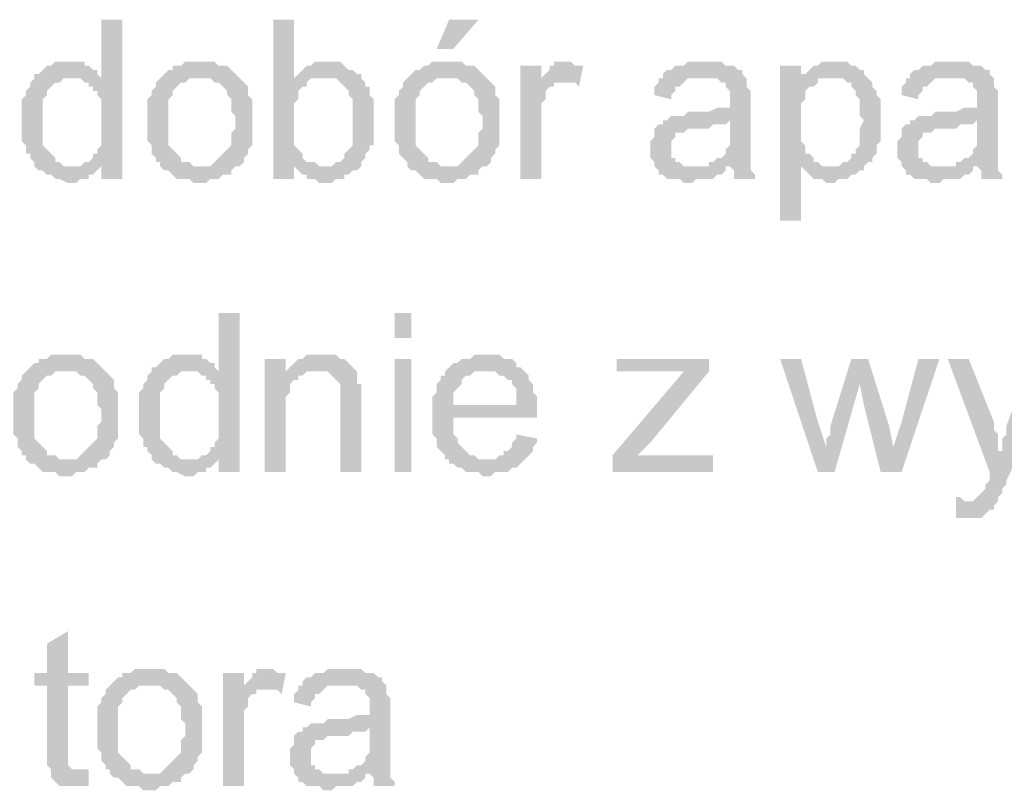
# Model space of a CAD drawing. Header units: millimetres. Extents: x 282377 to 1404227, y -783705 to 1038705.
# Tile 101 of 243: x 382915 to 383015, y 7546 to 7624. Entities that reach past the tile are written whole.
import ezdxf

# ---------------------------------------------------------------- set-up
doc = ezdxf.new("R2010")
doc.units = ezdxf.units.MM
doc.linetypes.add('ACAD_ISO08W100', pattern=[36, 24, -3, 6, -3])
doc.layers.add('!!ELEKTRYKA', color=7, linetype='Continuous')

msp = doc.modelspace()

# ---------------------------------------------------------------- hatches: boundary and pattern name
at = {"layer": '!!ELEKTRYKA', "linetype": 'ACAD_ISO08W100'}
for points in [[(382925.841, 7624.131), (382923.724, 7624.131), (382923.724, 7618.205), (382920.761, 7618.205), (382921.184, 7618.205), (382921.608, 7618.205), (382922.031, 7617.781), (382922.454, 7617.781), (382922.454, 7617.358), (382922.878, 7617.358), (382922.878, 7616.935), (382923.301, 7616.935), (382923.301, 7616.511), (382923.724, 7616.088), (382923.724, 7615.665), (382923.724, 7615.241), (382923.724, 7614.818), (382923.724, 7614.394), (382923.724, 7613.548), (382923.724, 7613.124), (382923.724, 7612.701), (382923.724, 7612.278), (382923.724, 7611.854), (382923.724, 7611.431), (382923.301, 7611.008), (382923.301, 7610.584), (382922.878, 7610.584), (382922.878, 7610.161), (382922.454, 7609.738), (382922.031, 7609.738), (382921.608, 7609.314), (382923.724, 7609.314), (382923.724, 7608.044), (382925.841, 7608.044)], [(382943.198, 7624.131), (382941.082, 7624.131), (382941.082, 7608.044), (382943.198, 7608.044), (382943.198, 7609.314), (382945.315, 7609.738), (382944.892, 7609.738), (382944.468, 7609.738), (382944.045, 7610.161), (382944.045, 7610.584), (382943.622, 7611.008), (382943.622, 7611.008), (382943.198, 7611.431), (382943.198, 7611.854), (382943.198, 7612.278), (382943.198, 7612.701), (382943.198, 7613.548), (382943.198, 7613.971), (382943.198, 7614.394), (382943.198, 7614.818), (382943.198, 7615.241), (382943.198, 7615.665), (382943.622, 7616.088), (382943.622, 7616.511), (382943.622, 7616.935), (382944.045, 7617.358), (382944.468, 7617.358), (382944.468, 7617.781), (382944.892, 7618.205), (382945.315, 7618.205), (382945.738, 7618.205), (382946.162, 7618.205), (382943.198, 7618.205)], [(382920.338, 7619.898), (382920.338, 7619.898), (382919.068, 7619.898), (382918.644, 7619.475), (382918.221, 7619.475), (382917.798, 7619.051), (382917.798, 7619.051), (382917.374, 7618.628), (382916.951, 7618.628), (382916.951, 7618.205), (382916.528, 7617.781), (382916.528, 7617.358), (382916.104, 7616.935), (382916.104, 7616.935), (382916.104, 7616.511), (382915.681, 7616.088), (382915.681, 7615.665), (382915.681, 7615.241), (382915.681, 7614.818), (382915.681, 7614.394), (382915.681, 7613.971), (382915.681, 7613.548), (382915.681, 7613.124), (382915.681, 7612.701), (382915.681, 7612.278), (382915.681, 7611.854), (382916.104, 7611.431), (382916.104, 7611.008), (382916.104, 7610.584), (382916.528, 7610.584), (382916.528, 7610.161), (382916.951, 7609.738), (382916.951, 7609.314), (382920.761, 7609.314), (382920.338, 7609.314), (382919.914, 7609.314), (382919.491, 7609.738), (382919.068, 7609.738), (382919.068, 7610.161), (382918.644, 7610.584), (382918.644, 7610.584), (382918.221, 7611.008), (382918.221, 7611.008), (382917.798, 7611.431), (382917.798, 7611.854), (382917.798, 7612.278), (382917.798, 7612.701), (382917.798, 7613.124), (382917.798, 7613.971), (382917.798, 7613.971), (382917.798, 7614.394), (382917.798, 7614.818), (382917.798, 7615.241), (382917.798, 7615.665), (382917.798, 7616.088), (382918.221, 7616.511), (382918.221, 7616.935), (382918.644, 7617.358), (382918.644, 7617.358), (382919.068, 7617.781), (382919.491, 7617.781), (382919.914, 7618.205), (382920.338, 7618.205), (382920.761, 7618.205), (382923.724, 7618.205), (382923.301, 7618.628), (382923.301, 7619.051), (382922.878, 7619.051), (382922.454, 7619.475), (382922.031, 7619.475), (382922.031, 7619.898), (382921.608, 7619.898), (382920.761, 7619.898)], [(382933.885, 7619.898), (382933.885, 7619.898), (382932.191, 7619.898), (382931.768, 7619.475), (382931.345, 7619.475), (382930.921, 7619.475), (382930.921, 7619.051), (382930.498, 7619.051), (382930.075, 7618.628), (382930.075, 7618.628), (382929.651, 7618.205), (382933.885, 7618.205), (382933.885, 7618.205), (382934.308, 7618.205), (382934.731, 7618.205), (382935.155, 7617.781), (382935.578, 7617.781), (382936.001, 7617.358), (382936.001, 7617.358), (382936.425, 7616.935), (382936.425, 7616.511), (382936.848, 7616.088), (382936.848, 7615.665), (382936.848, 7615.241), (382936.848, 7614.818), (382937.271, 7614.394), (382937.271, 7613.971), (382937.271, 7613.971), (382937.271, 7613.124), (382936.848, 7612.701), (382936.848, 7612.278), (382936.848, 7611.854), (382936.848, 7611.431), (382936.425, 7611.008), (382936.425, 7611.008), (382936.001, 7610.584), (382936.001, 7610.584), (382935.578, 7610.161), (382935.155, 7609.738), (382935.155, 7609.738), (382934.731, 7609.314), (382934.308, 7609.314), (382933.885, 7609.314), (382929.651, 7609.314), (382930.075, 7608.891), (382930.498, 7608.891), (382930.921, 7608.468), (382930.921, 7608.468), (382931.345, 7608.044), (382931.768, 7608.044), (382932.191, 7608.044), (382932.615, 7608.044), (382933.038, 7607.621), (382933.885, 7607.621), (382933.885, 7607.621), (382934.308, 7607.621), (382934.731, 7608.044), (382935.155, 7608.044), (382935.578, 7608.044), (382936.001, 7608.468), (382936.425, 7608.468), (382936.848, 7608.468), (382936.848, 7608.891), (382937.271, 7609.314), (382937.695, 7609.314), (382938.118, 7609.738), (382938.118, 7610.161), (382938.541, 7610.584), (382938.541, 7610.584), (382938.541, 7611.008), (382938.965, 7611.431), (382938.965, 7611.431), (382938.965, 7611.854), (382938.965, 7612.278), (382938.965, 7613.124), (382938.965, 7613.548), (382938.965, 7613.971), (382938.965, 7614.394), (382938.965, 7614.818), (382938.965, 7615.241), (382938.965, 7615.665), (382938.965, 7616.088), (382938.541, 7616.511), (382938.541, 7616.935), (382938.541, 7617.358), (382938.118, 7617.781), (382937.695, 7618.205), (382937.695, 7618.205), (382937.271, 7618.628), (382936.848, 7619.051), (382936.848, 7619.051), (382936.425, 7619.475), (382936.001, 7619.475), (382935.578, 7619.475), (382935.155, 7619.898), (382934.731, 7619.898), (382934.308, 7619.898)], [(382946.585, 7619.898), (382945.315, 7619.898), (382944.892, 7619.475), (382944.468, 7619.475), (382944.045, 7619.051), (382944.045, 7619.051), (382943.622, 7618.628), (382943.198, 7618.205), (382946.162, 7618.205), (382946.585, 7618.205), (382947.008, 7618.205), (382947.432, 7618.205), (382947.855, 7617.781), (382948.278, 7617.358), (382948.278, 7617.358), (382948.278, 7617.358), (382948.702, 7616.935), (382948.702, 7616.511), (382949.125, 7616.088), (382949.125, 7615.665), (382949.125, 7615.241), (382949.125, 7614.818), (382949.125, 7614.394), (382949.125, 7613.971), (382949.125, 7613.971), (382949.125, 7613.124), (382949.125, 7612.701), (382949.125, 7612.278), (382949.125, 7611.854), (382949.125, 7611.431), (382948.702, 7611.008), (382948.702, 7611.008), (382948.278, 7610.584), (382948.278, 7610.161), (382947.855, 7609.738), (382947.432, 7609.738), (382947.008, 7609.314), (382946.585, 7609.314), (382946.162, 7609.314), (382943.198, 7609.314), (382943.622, 7608.891), (382944.045, 7608.468), (382944.468, 7608.468), (382944.468, 7608.044), (382944.892, 7608.044), (382945.315, 7608.044), (382945.738, 7607.621), (382946.162, 7607.621), (382946.585, 7607.621), (382947.008, 7607.621), (382947.432, 7608.044), (382947.855, 7608.044), (382948.278, 7608.044), (382948.278, 7608.468), (382948.702, 7608.468), (382949.125, 7608.891), (382949.548, 7608.891), (382949.972, 7609.314), (382949.972, 7609.314), (382949.972, 7609.738), (382950.395, 7610.161), (382950.395, 7610.584), (382950.818, 7611.008), (382950.818, 7611.431), (382951.242, 7611.431), (382951.242, 7612.278), (382951.242, 7612.701), (382951.242, 7613.124), (382951.242, 7613.548), (382951.242, 7613.971), (382951.242, 7613.971), (382951.242, 7614.818), (382951.242, 7615.241), (382951.242, 7615.665), (382951.242, 7616.088), (382950.818, 7616.511), (382950.818, 7616.511), (382950.818, 7617.358), (382950.395, 7617.358), (382950.395, 7617.781), (382949.972, 7618.205), (382949.972, 7618.628), (382949.548, 7618.628), (382949.125, 7619.051), (382948.702, 7619.051), (382948.278, 7619.475), (382948.278, 7619.475), (382947.855, 7619.898), (382947.432, 7619.898), (382947.008, 7619.898)], [(382958.862, 7619.898), (382957.169, 7619.898), (382956.745, 7619.475), (382956.322, 7619.475), (382955.899, 7619.051), (382955.475, 7619.051), (382955.052, 7618.628), (382955.052, 7618.628), (382954.629, 7618.205), (382958.862, 7618.205), (382958.862, 7618.205), (382959.285, 7618.205), (382959.709, 7618.205), (382960.132, 7617.781), (382960.555, 7617.781), (382960.979, 7617.358), (382960.979, 7617.358), (382961.402, 7616.935), (382961.402, 7616.511), (382961.825, 7616.088), (382961.825, 7615.665), (382961.825, 7615.241), (382961.825, 7614.818), (382962.249, 7614.394), (382962.249, 7613.971), (382962.249, 7613.971), (382962.249, 7613.124), (382961.825, 7612.701), (382961.825, 7612.278), (382961.825, 7611.854), (382961.825, 7611.431), (382961.402, 7611.008), (382961.402, 7611.008), (382960.979, 7610.584), (382960.979, 7610.584), (382960.555, 7610.161), (382960.132, 7609.738), (382960.132, 7609.738), (382959.709, 7609.314), (382959.285, 7609.314), (382958.862, 7609.314), (382954.629, 7609.314), (382955.052, 7608.891), (382955.475, 7608.891), (382955.899, 7608.468), (382955.899, 7608.468), (382956.322, 7608.044), (382956.745, 7608.044), (382957.169, 7608.044), (382957.592, 7608.044), (382958.015, 7607.621), (382958.862, 7607.621), (382958.862, 7607.621), (382959.285, 7607.621), (382959.709, 7608.044), (382960.132, 7608.044), (382960.555, 7608.044), (382960.979, 7608.468), (382961.402, 7608.468), (382961.825, 7608.468), (382961.825, 7608.891), (382962.249, 7609.314), (382962.672, 7609.314), (382963.095, 7609.738), (382963.095, 7610.161), (382963.519, 7610.584), (382963.519, 7610.584), (382963.519, 7611.008), (382963.942, 7611.431), (382963.942, 7611.431), (382963.942, 7611.854), (382963.942, 7612.278), (382963.942, 7613.124), (382963.942, 7613.548), (382963.942, 7613.971), (382963.942, 7614.394), (382963.942, 7614.818), (382963.942, 7615.241), (382963.942, 7615.665), (382963.942, 7616.088), (382963.519, 7616.511), (382963.519, 7616.935), (382963.519, 7617.358), (382963.095, 7617.781), (382962.672, 7618.205), (382962.672, 7618.205), (382962.249, 7618.628), (382961.825, 7619.051), (382961.825, 7619.051), (382961.402, 7619.475), (382960.979, 7619.475), (382960.555, 7619.475), (382960.132, 7619.898), (382959.709, 7619.898), (382959.285, 7619.898)], [(382970.716, 7619.898), (382970.716, 7619.898), (382969.446, 7619.898), (382969.446, 7619.475), (382969.022, 7619.475), (382969.022, 7619.051), (382968.599, 7618.628), (382968.176, 7618.205), (382968.176, 7617.781), (382970.292, 7617.781), (382970.716, 7617.781), (382971.139, 7617.781), (382971.562, 7617.781), (382971.986, 7617.358), (382972.409, 7619.475), (382971.986, 7619.475), (382971.562, 7619.475), (382971.139, 7619.898), (382971.139, 7619.898)], [(382984.686, 7619.898), (382984.686, 7619.898), (382982.993, 7619.898), (382982.569, 7619.475), (382982.146, 7619.475), (382981.723, 7619.475), (382981.299, 7619.051), (382980.876, 7619.051), (382980.453, 7618.628), (382980.453, 7618.205), (382984.263, 7618.205), (382984.686, 7618.205), (382985.109, 7618.205), (382985.533, 7618.205), (382985.956, 7618.205), (382986.379, 7617.781), (382986.803, 7617.781), (382986.803, 7617.358), (382986.803, 7617.358), (382987.226, 7616.935), (382987.226, 7616.511), (382987.226, 7616.088), (382987.226, 7616.088), (382987.226, 7615.241), (382987.226, 7615.241), (382986.803, 7615.241), (382986.379, 7615.241), (382986.379, 7615.241), (382985.956, 7615.241), (382985.109, 7614.818), (382984.686, 7614.818), (382984.263, 7614.818), (382983.839, 7614.818), (382982.993, 7614.818), (382982.569, 7614.394), (382982.146, 7614.394), (382982.146, 7614.394), (382981.723, 7614.394), (382981.299, 7614.394), (382980.876, 7613.971), (382987.226, 7613.971), (382987.226, 7613.124), (382987.226, 7612.701), (382987.226, 7612.278), (382987.226, 7611.854), (382987.226, 7611.431), (382986.803, 7611.008), (382986.803, 7611.008), (382986.803, 7610.584), (382986.379, 7610.161), (382985.956, 7610.161), (382985.533, 7609.738), (382985.109, 7609.738), (382985.109, 7609.314), (382987.226, 7609.314), (382987.226, 7609.314), (382987.649, 7608.891), (382987.649, 7608.468), (382987.649, 7608.044), (382989.766, 7608.044), (382989.766, 7608.044), (382989.766, 7608.468), (382989.343, 7608.891), (382989.343, 7609.314), (382989.343, 7609.738), (382989.343, 7609.738), (382989.343, 7610.161), (382989.343, 7610.584), (382989.343, 7611.008), (382989.343, 7611.431), (382989.343, 7612.278), (382989.343, 7612.701), (382989.343, 7615.665), (382989.343, 7615.665), (382989.343, 7616.088), (382989.343, 7616.511), (382989.343, 7616.935), (382988.919, 7617.358), (382988.919, 7617.358), (382988.919, 7617.781), (382988.919, 7618.205), (382988.496, 7618.628), (382988.496, 7619.051), (382988.073, 7619.051), (382987.649, 7619.475), (382987.226, 7619.475), (382986.803, 7619.475), (382986.379, 7619.898), (382985.956, 7619.898), (382985.533, 7619.898), (382985.109, 7619.898)], [(382997.81, 7619.898), (382996.54, 7619.898), (382996.116, 7619.475), (382995.693, 7619.475), (382995.27, 7619.051), (382994.846, 7618.628), (382994.423, 7618.628), (382997.386, 7618.205), (382997.81, 7618.205), (382998.233, 7618.205), (382998.656, 7618.205), (382999.08, 7617.781), (382999.503, 7617.781), (382999.503, 7617.358), (382999.926, 7616.935), (382999.926, 7616.511), (383000.35, 7616.088), (383000.35, 7616.088), (383000.35, 7615.241), (383000.35, 7614.818), (383000.35, 7614.394), (383000.773, 7613.971), (383000.773, 7613.971), (383000.35, 7613.124), (383000.35, 7612.701), (383000.35, 7612.278), (383000.35, 7611.854), (383000.35, 7611.431), (382999.926, 7611.008), (382999.926, 7610.584), (382999.503, 7610.584), (382999.503, 7610.161), (382999.08, 7609.738), (382998.656, 7609.738), (382998.233, 7609.314), (382997.81, 7609.314), (382997.386, 7609.314), (382994.423, 7609.314), (382994.846, 7608.891), (382994.846, 7608.891), (382995.27, 7608.468), (382995.693, 7608.044), (382995.693, 7608.044), (382996.116, 7608.044), (382996.54, 7608.044), (382996.963, 7607.621), (382997.386, 7607.621), (382997.386, 7607.621), (382997.81, 7607.621), (382998.233, 7608.044), (382998.656, 7608.044), (382999.08, 7608.044), (382999.503, 7608.468), (382999.926, 7608.468), (383000.35, 7608.891), (383000.773, 7608.891), (383000.773, 7609.314), (383001.196, 7609.738), (383001.62, 7609.738), (383001.62, 7610.161), (383002.043, 7610.584), (383002.043, 7611.008), (383002.043, 7611.431), (383002.466, 7611.854), (383002.466, 7612.278), (383002.466, 7612.701), (383002.466, 7613.124), (383002.466, 7613.548), (383002.466, 7613.971), (383002.466, 7613.971), (383002.466, 7614.394), (383002.466, 7614.818), (383002.466, 7615.241), (383002.466, 7615.665), (383002.466, 7616.088), (383002.043, 7616.511), (383002.043, 7616.935), (383002.043, 7616.935), (383001.62, 7617.358), (383001.62, 7617.781), (383001.196, 7618.205), (383000.773, 7618.628), (383000.773, 7619.051), (383000.35, 7619.051), (383000.35, 7619.051), (382999.926, 7619.475), (382999.503, 7619.475), (382999.08, 7619.898), (382998.656, 7619.898), (382998.233, 7619.898)], [(383009.663, 7619.898), (383009.663, 7619.898), (383007.97, 7619.898), (383007.547, 7619.475), (383007.123, 7619.475), (383006.7, 7619.475), (383006.277, 7619.051), (383005.853, 7619.051), (383005.43, 7618.628), (383005.43, 7618.205), (383009.24, 7618.205), (383009.663, 7618.205), (383010.087, 7618.205), (383010.51, 7618.205), (383010.933, 7618.205), (383011.357, 7617.781), (383011.78, 7617.781), (383011.78, 7617.358), (383011.78, 7617.358), (383012.203, 7616.935), (383012.203, 7616.511), (383012.203, 7616.088), (383012.203, 7616.088), (383012.203, 7615.241), (383012.203, 7615.241), (383011.78, 7615.241), (383011.357, 7615.241), (383011.357, 7615.241), (383010.933, 7615.241), (383010.087, 7614.818), (383009.663, 7614.818), (383009.24, 7614.818), (383008.817, 7614.818), (383007.97, 7614.818), (383007.547, 7614.394), (383007.123, 7614.394), (383007.123, 7614.394), (383006.7, 7614.394), (383006.277, 7614.394), (383005.853, 7613.971), (383012.203, 7613.971), (383012.203, 7613.124), (383012.203, 7612.701), (383012.203, 7612.278), (383012.203, 7611.854), (383012.203, 7611.431), (383011.78, 7611.008), (383011.78, 7611.008), (383011.78, 7610.584), (383011.357, 7610.161), (383010.933, 7610.161), (383010.51, 7609.738), (383010.087, 7609.738), (383010.087, 7609.314), (383012.203, 7609.314), (383012.203, 7609.314), (383012.627, 7608.891), (383012.627, 7608.468), (383012.627, 7608.044), (383014.743, 7608.044), (383014.743, 7608.044), (383014.743, 7608.468), (383014.32, 7608.891), (383014.32, 7609.314), (383014.32, 7609.738), (383014.32, 7609.738), (383014.32, 7610.161), (383014.32, 7610.584), (383014.32, 7611.008), (383014.32, 7611.431), (383014.32, 7612.278), (383014.32, 7612.701), (383014.32, 7615.665), (383014.32, 7615.665), (383014.32, 7616.088), (383014.32, 7616.511), (383014.32, 7616.935), (383013.897, 7617.358), (383013.897, 7617.358), (383013.897, 7617.781), (383013.897, 7618.205), (383013.473, 7618.628), (383013.473, 7619.051), (383013.05, 7619.051), (383012.627, 7619.475), (383012.203, 7619.475), (383011.78, 7619.475), (383011.357, 7619.898), (383010.933, 7619.898), (383010.51, 7619.898), (383010.087, 7619.898)], [(382968.176, 7619.475), (382966.059, 7619.475), (382966.059, 7608.044), (382968.176, 7608.044), (382968.176, 7613.971), (382968.176, 7614.394), (382968.176, 7614.818), (382968.176, 7615.241), (382968.176, 7615.665), (382968.599, 7616.088), (382968.599, 7616.511), (382968.599, 7616.935), (382969.022, 7617.358), (382969.446, 7617.358), (382969.446, 7617.781), (382969.869, 7617.781), (382970.292, 7617.781), (382968.176, 7617.781)], [(382994.423, 7619.475), (382992.306, 7619.475), (382992.306, 7603.811), (382994.423, 7603.811), (382994.423, 7609.314), (382997.386, 7609.314), (382996.963, 7609.314), (382996.54, 7609.314), (382996.116, 7609.738), (382995.693, 7609.738), (382995.693, 7610.161), (382995.27, 7610.584), (382994.846, 7610.584), (382994.846, 7611.008), (382994.846, 7611.431), (382994.423, 7611.854), (382994.423, 7612.278), (382994.423, 7612.701), (382994.423, 7613.124), (382994.423, 7613.971), (382994.423, 7613.971), (382994.423, 7614.394), (382994.423, 7614.818), (382994.423, 7615.241), (382994.423, 7615.665), (382994.846, 7616.088), (382994.846, 7616.511), (382994.846, 7616.935), (382995.27, 7617.358), (382995.693, 7617.358), (382996.116, 7617.781), (382996.116, 7618.205), (382994.423, 7618.205)], [(382929.651, 7618.205), (382929.651, 7618.205), (382929.228, 7617.781), (382929.228, 7617.358), (382928.805, 7616.935), (382928.805, 7616.511), (382928.381, 7616.088), (382928.381, 7615.665), (382928.381, 7615.241), (382928.381, 7614.818), (382928.381, 7614.394), (382928.381, 7613.971), (382928.381, 7613.971), (382928.381, 7613.124), (382928.381, 7612.701), (382928.381, 7612.278), (382928.381, 7611.854), (382928.805, 7611.431), (382928.805, 7611.008), (382928.805, 7610.584), (382929.228, 7610.161), (382929.228, 7609.738), (382929.651, 7609.738), (382929.651, 7609.314), (382933.885, 7609.314), (382933.461, 7609.314), (382933.038, 7609.314), (382932.615, 7609.738), (382932.191, 7609.738), (382931.768, 7609.738), (382931.768, 7610.161), (382931.345, 7610.584), (382931.345, 7610.584), (382930.921, 7611.008), (382930.921, 7611.008), (382930.498, 7611.431), (382930.498, 7611.854), (382930.498, 7612.278), (382930.498, 7612.701), (382930.498, 7613.124), (382930.498, 7613.971), (382930.498, 7613.971), (382930.498, 7614.394), (382930.498, 7614.818), (382930.498, 7615.241), (382930.498, 7615.665), (382930.498, 7616.088), (382930.921, 7616.511), (382930.921, 7616.935), (382931.345, 7617.358), (382931.345, 7617.358), (382931.768, 7617.781), (382932.191, 7617.781), (382932.615, 7618.205), (382933.038, 7618.205), (382933.461, 7618.205), (382933.885, 7618.205)], [(382954.629, 7618.205), (382954.629, 7618.205), (382954.205, 7617.781), (382954.205, 7617.358), (382953.782, 7616.935), (382953.782, 7616.511), (382953.359, 7616.088), (382953.359, 7615.665), (382953.359, 7615.241), (382953.359, 7614.818), (382953.359, 7614.394), (382953.359, 7613.971), (382953.359, 7613.971), (382953.359, 7613.124), (382953.359, 7612.701), (382953.359, 7612.278), (382953.359, 7611.854), (382953.782, 7611.431), (382953.782, 7611.008), (382953.782, 7610.584), (382954.205, 7610.161), (382954.205, 7610.161), (382954.629, 7609.738), (382954.629, 7609.314), (382958.862, 7609.314), (382958.439, 7609.314), (382958.015, 7609.314), (382957.592, 7609.738), (382957.169, 7609.738), (382956.745, 7609.738), (382956.745, 7610.161), (382956.322, 7610.584), (382956.322, 7610.584), (382955.899, 7611.008), (382955.899, 7611.008), (382955.475, 7611.431), (382955.475, 7611.854), (382955.475, 7612.278), (382955.475, 7612.701), (382955.475, 7613.124), (382955.475, 7613.971), (382955.475, 7613.971), (382955.475, 7614.394), (382955.475, 7614.818), (382955.475, 7615.241), (382955.475, 7615.665), (382955.475, 7616.088), (382955.899, 7616.511), (382955.899, 7616.935), (382956.322, 7617.358), (382956.322, 7617.358), (382956.745, 7617.781), (382957.169, 7617.781), (382957.592, 7618.205), (382958.015, 7618.205), (382958.439, 7618.205), (382958.862, 7618.205)], [(382980.453, 7618.205), (382980.029, 7618.205), (382980.029, 7617.781), (382979.606, 7617.358), (382979.606, 7616.935), (382979.606, 7616.511), (382981.299, 7616.088), (382981.299, 7616.511), (382981.723, 7616.935), (382981.723, 7617.358), (382982.146, 7617.358), (382982.569, 7617.781), (382982.569, 7617.781), (382982.993, 7618.205), (382983.416, 7618.205), (382983.839, 7618.205), (382984.263, 7618.205)], [(383005.43, 7618.205), (383005.007, 7618.205), (383005.007, 7617.781), (383004.583, 7617.358), (383004.583, 7616.935), (383004.583, 7616.511), (383006.277, 7616.088), (383006.277, 7616.511), (383006.7, 7616.935), (383006.7, 7617.358), (383007.123, 7617.358), (383007.547, 7617.781), (383007.547, 7617.781), (383007.97, 7618.205), (383008.393, 7618.205), (383008.817, 7618.205), (383009.24, 7618.205)], [(382980.876, 7613.971), (382980.453, 7613.971), (382980.453, 7613.548), (382980.029, 7613.548), (382979.606, 7613.124), (382979.606, 7612.701), (382979.606, 7612.278), (382979.183, 7611.854), (382979.183, 7611.431), (382979.183, 7611.008), (382979.183, 7611.008), (382979.183, 7610.584), (382979.183, 7610.161), (382979.606, 7609.738), (382979.606, 7609.314), (382980.029, 7608.891), (382980.029, 7608.891), (382980.029, 7608.468), (382980.453, 7608.468), (382980.876, 7608.044), (382981.299, 7608.044), (382981.723, 7608.044), (382982.146, 7608.044), (382982.569, 7607.621), (382982.993, 7607.621), (382983.416, 7607.621), (382983.839, 7608.044), (382984.263, 7608.044), (382984.686, 7608.044), (382985.109, 7608.044), (382985.533, 7608.044), (382985.956, 7608.468), (382986.379, 7608.468), (382986.803, 7608.891), (382986.803, 7609.314), (382983.416, 7609.314), (382983.416, 7609.314), (382982.993, 7609.314), (382982.569, 7609.314), (382982.146, 7609.738), (382981.723, 7609.738), (382981.723, 7610.161), (382981.299, 7610.161), (382981.299, 7610.584), (382981.299, 7611.008), (382981.299, 7611.431), (382981.299, 7611.854), (382981.723, 7612.278), (382981.723, 7612.278), (382981.723, 7612.701), (382982.146, 7612.701), (382982.569, 7612.701), (382982.993, 7613.124), (382983.416, 7613.124), (382983.839, 7613.124), (382984.263, 7613.124), (382984.686, 7613.124), (382985.109, 7613.124), (382985.533, 7613.548), (382985.956, 7613.548), (382986.379, 7613.548), (382986.803, 7613.548), (382987.226, 7613.971)], [(383005.853, 7613.971), (383005.43, 7613.971), (383005.43, 7613.548), (383005.007, 7613.548), (383004.583, 7613.124), (383004.583, 7612.701), (383004.583, 7612.278), (383004.16, 7611.854), (383004.16, 7611.431), (383004.16, 7611.008), (383004.16, 7611.008), (383004.16, 7610.584), (383004.16, 7610.161), (383004.583, 7609.738), (383004.583, 7609.314), (383005.007, 7608.891), (383005.007, 7608.891), (383005.007, 7608.468), (383005.43, 7608.468), (383005.853, 7608.044), (383006.277, 7608.044), (383006.7, 7608.044), (383007.123, 7608.044), (383007.547, 7607.621), (383007.97, 7607.621), (383008.393, 7607.621), (383008.817, 7608.044), (383009.24, 7608.044), (383009.663, 7608.044), (383010.087, 7608.044), (383010.51, 7608.044), (383010.933, 7608.468), (383011.357, 7608.468), (383011.78, 7608.891), (383011.78, 7609.314), (383008.393, 7609.314), (383008.393, 7609.314), (383007.97, 7609.314), (383007.547, 7609.314), (383007.123, 7609.738), (383006.7, 7609.738), (383006.7, 7610.161), (383006.277, 7610.161), (383006.277, 7610.584), (383006.277, 7611.008), (383006.277, 7611.431), (383006.277, 7611.854), (383006.7, 7612.278), (383006.7, 7612.278), (383006.7, 7612.701), (383007.123, 7612.701), (383007.547, 7612.701), (383007.97, 7613.124), (383008.393, 7613.124), (383008.817, 7613.124), (383009.24, 7613.124), (383009.663, 7613.124), (383010.087, 7613.124), (383010.51, 7613.548), (383010.933, 7613.548), (383011.357, 7613.548), (383011.78, 7613.548), (383012.203, 7613.971)], [(382945.315, 7609.738), (382943.198, 7609.314), (382943.198, 7609.314), (382946.162, 7609.314), (382945.738, 7609.314)], [(382921.608, 7609.314), (382916.951, 7609.314), (382917.374, 7608.891), (382917.798, 7608.891), (382918.221, 7608.468), (382918.221, 7608.468), (382918.644, 7608.468), (382919.068, 7608.044), (382919.068, 7608.044), (382919.491, 7608.044), (382920.338, 7607.621), (382920.761, 7607.621), (382921.184, 7607.621), (382921.608, 7608.044), (382922.031, 7608.044), (382922.454, 7608.044), (382922.454, 7608.468), (382922.878, 7608.468), (382923.301, 7608.891), (382923.724, 7609.314), (382923.724, 7609.314)], [(382937.695, 7594.497), (382935.578, 7594.497), (382935.578, 7588.57), (382932.615, 7588.57), (382933.038, 7588.57), (382933.461, 7588.57), (382933.885, 7588.147), (382934.308, 7588.147), (382934.308, 7587.724), (382934.731, 7587.724), (382934.731, 7587.3), (382935.155, 7587.3), (382935.155, 7586.877), (382935.578, 7586.454), (382935.578, 7586.03), (382935.578, 7585.607), (382935.578, 7585.184), (382935.578, 7584.76), (382935.578, 7583.914), (382935.578, 7583.49), (382935.578, 7583.067), (382935.578, 7582.644), (382935.578, 7582.22), (382935.578, 7581.797), (382935.155, 7581.374), (382935.155, 7580.95), (382934.731, 7580.95), (382934.731, 7580.527), (382934.308, 7580.104), (382933.885, 7580.104), (382933.461, 7579.68), (382935.578, 7579.68), (382935.578, 7578.41), (382937.695, 7578.41)], [(382920.338, 7590.264), (382920.338, 7590.264), (382918.644, 7590.264), (382918.221, 7589.841), (382917.798, 7589.841), (382917.374, 7589.841), (382917.374, 7589.417), (382916.951, 7589.417), (382916.528, 7588.994), (382916.528, 7588.994), (382916.104, 7588.57), (382920.338, 7588.57), (382920.338, 7588.57), (382920.761, 7588.57), (382921.184, 7588.57), (382921.608, 7588.147), (382922.031, 7588.147), (382922.454, 7587.724), (382922.454, 7587.724), (382922.878, 7587.3), (382922.878, 7586.877), (382923.301, 7586.454), (382923.301, 7586.03), (382923.301, 7585.607), (382923.301, 7585.184), (382923.724, 7584.76), (382923.724, 7584.337), (382923.724, 7584.337), (382923.724, 7583.49), (382923.301, 7583.067), (382923.301, 7582.644), (382923.301, 7582.22), (382923.301, 7581.797), (382922.878, 7581.374), (382922.878, 7581.374), (382922.454, 7580.95), (382922.454, 7580.95), (382922.031, 7580.527), (382921.608, 7580.104), (382921.608, 7580.104), (382921.184, 7579.68), (382920.761, 7579.68), (382920.338, 7579.68), (382916.104, 7579.68), (382916.528, 7579.257), (382916.951, 7579.257), (382917.374, 7578.834), (382917.374, 7578.834), (382917.798, 7578.41), (382918.221, 7578.41), (382918.644, 7578.41), (382919.068, 7578.41), (382919.491, 7577.987), (382920.338, 7577.987), (382920.338, 7577.987), (382920.761, 7577.987), (382921.184, 7578.41), (382921.608, 7578.41), (382922.031, 7578.41), (382922.454, 7578.834), (382922.878, 7578.834), (382923.301, 7578.834), (382923.301, 7579.257), (382923.724, 7579.68), (382924.148, 7579.68), (382924.571, 7580.104), (382924.571, 7580.527), (382924.994, 7580.95), (382924.994, 7580.95), (382924.994, 7581.374), (382925.418, 7581.797), (382925.418, 7581.797), (382925.418, 7582.22), (382925.418, 7582.644), (382925.418, 7583.49), (382925.418, 7583.914), (382925.418, 7584.337), (382925.418, 7584.76), (382925.418, 7585.184), (382925.418, 7585.607), (382925.418, 7586.03), (382925.418, 7586.454), (382924.994, 7586.877), (382924.994, 7587.3), (382924.994, 7587.724), (382924.571, 7588.147), (382924.148, 7588.57), (382924.148, 7588.57), (382923.724, 7588.994), (382923.301, 7589.417), (382923.301, 7589.417), (382922.878, 7589.841), (382922.454, 7589.841), (382922.031, 7589.841), (382921.608, 7590.264), (382921.184, 7590.264), (382920.761, 7590.264)], [(382932.191, 7590.264), (382932.191, 7590.264), (382930.921, 7590.264), (382930.498, 7589.841), (382930.075, 7589.841), (382929.651, 7589.417), (382929.651, 7589.417), (382929.228, 7588.994), (382928.805, 7588.994), (382928.805, 7588.57), (382928.381, 7588.147), (382928.381, 7587.724), (382927.958, 7587.3), (382927.958, 7587.3), (382927.958, 7586.877), (382927.535, 7586.454), (382927.535, 7586.03), (382927.535, 7585.607), (382927.535, 7585.184), (382927.535, 7584.76), (382927.535, 7584.337), (382927.535, 7583.914), (382927.535, 7583.49), (382927.535, 7583.067), (382927.535, 7582.644), (382927.535, 7582.22), (382927.958, 7581.797), (382927.958, 7581.374), (382927.958, 7580.95), (382928.381, 7580.95), (382928.381, 7580.527), (382928.805, 7580.104), (382928.805, 7579.68), (382932.615, 7579.68), (382932.191, 7579.68), (382931.768, 7579.68), (382931.345, 7580.104), (382930.921, 7580.104), (382930.921, 7580.527), (382930.498, 7580.95), (382930.498, 7580.95), (382930.075, 7581.374), (382930.075, 7581.374), (382929.651, 7581.797), (382929.651, 7582.22), (382929.651, 7582.644), (382929.651, 7583.067), (382929.651, 7583.49), (382929.651, 7584.337), (382929.651, 7584.337), (382929.651, 7584.76), (382929.651, 7585.184), (382929.651, 7585.607), (382929.651, 7586.03), (382929.651, 7586.454), (382930.075, 7586.877), (382930.075, 7587.3), (382930.498, 7587.724), (382930.498, 7587.724), (382930.921, 7588.147), (382931.345, 7588.147), (382931.768, 7588.57), (382932.191, 7588.57), (382932.615, 7588.57), (382935.578, 7588.57), (382935.155, 7588.994), (382935.155, 7589.417), (382934.731, 7589.417), (382934.308, 7589.841), (382933.885, 7589.841), (382933.885, 7590.264), (382933.461, 7590.264), (382932.615, 7590.264)], [(382942.352, 7589.841), (382940.235, 7589.841), (382940.235, 7578.41), (382942.352, 7578.41), (382942.352, 7584.76), (382942.352, 7585.184), (382942.352, 7585.607), (382942.352, 7586.03), (382942.775, 7586.454), (382942.775, 7586.877), (382942.775, 7587.3), (382943.198, 7587.724), (382943.198, 7587.724), (382943.622, 7587.724), (382943.622, 7588.147), (382944.045, 7588.147), (382942.352, 7588.147)], [(382945.738, 7590.264), (382945.738, 7590.264), (382944.468, 7590.264), (382944.045, 7589.841), (382943.622, 7589.841), (382943.198, 7589.417), (382943.198, 7589.417), (382942.775, 7588.994), (382942.352, 7588.57), (382945.315, 7588.57), (382945.738, 7588.57), (382946.162, 7588.57), (382946.585, 7588.57), (382947.008, 7588.147), (382947.008, 7588.147), (382947.432, 7587.724), (382947.855, 7587.3), (382947.855, 7587.3), (382947.855, 7586.877), (382947.855, 7586.454), (382947.855, 7586.03), (382947.855, 7585.607), (382947.855, 7578.41), (382949.972, 7578.41), (382949.972, 7585.607), (382949.972, 7585.607), (382949.972, 7586.454), (382949.972, 7586.877), (382949.972, 7587.3), (382949.548, 7587.3), (382949.548, 7587.724), (382949.548, 7588.147), (382949.548, 7588.57), (382949.125, 7588.994), (382949.125, 7588.994), (382948.702, 7589.417), (382948.278, 7589.841), (382947.855, 7589.841), (382947.855, 7589.841), (382947.432, 7590.264), (382947.008, 7590.264), (382946.162, 7590.264)], [(382962.672, 7590.264), (382961.402, 7590.264), (382960.979, 7589.841), (382960.132, 7589.841), (382959.709, 7589.417), (382959.285, 7589.417), (382958.862, 7588.994), (382958.439, 7588.57), (382962.672, 7588.57), (382962.672, 7588.57), (382963.095, 7588.57), (382963.519, 7588.57), (382963.942, 7588.147), (382964.365, 7588.147), (382964.789, 7587.724), (382965.212, 7587.724), (382965.212, 7587.3), (382965.212, 7587.3), (382965.636, 7586.877), (382965.636, 7586.454), (382965.636, 7586.03), (382965.636, 7585.184), (382959.285, 7585.184), (382967.752, 7585.184), (382967.752, 7585.607), (382967.752, 7586.03), (382967.329, 7586.454), (382967.329, 7586.877), (382967.329, 7587.3), (382966.906, 7587.724), (382966.906, 7588.147), (382966.482, 7588.57), (382966.482, 7588.57), (382966.059, 7588.994), (382965.636, 7588.994), (382965.636, 7589.417), (382965.212, 7589.841), (382964.789, 7589.841), (382964.365, 7589.841), (382963.942, 7590.264), (382963.519, 7590.264), (382963.095, 7590.264)], [(382994.423, 7589.841), (382992.306, 7589.841), (382996.116, 7578.41), (382996.963, 7580.95), (382996.116, 7583.49)], [(383001.196, 7589.841), (382999.503, 7589.841), (382997.386, 7583.067), (382997.386, 7582.22), (382996.963, 7581.797), (382996.963, 7581.374), (382996.963, 7580.95), (382996.963, 7580.95), (382996.116, 7578.41), (382997.81, 7578.41), (383000.35, 7587.3)], [(383001.196, 7589.841), (383000.35, 7587.3), (383000.773, 7585.184), (383002.466, 7578.41), (383003.736, 7580.95), (383003.313, 7583.067)], [(383008.393, 7589.841), (383006.277, 7589.841), (383004.583, 7583.49), (383003.736, 7580.95), (383002.466, 7578.41), (383004.583, 7578.41)], [(383011.357, 7589.841), (383009.24, 7589.841), (383013.473, 7578.41), (383014.743, 7580.527), (383014.32, 7580.527), (383014.32, 7581.374), (383014.32, 7581.797), (383014.32, 7582.22), (383013.897, 7582.644), (383013.897, 7583.067), (383013.897, 7583.49)], [(383019.824, 7589.841), (383017.707, 7589.841), (383015.167, 7583.067), (383015.167, 7583.067), (383015.167, 7582.644), (383015.167, 7582.22), (383014.743, 7581.797), (383014.743, 7581.374), (383014.743, 7580.95), (383014.743, 7580.527), (383013.473, 7578.41), (383013.473, 7578.41), (383013.473, 7577.987), (383013.473, 7577.564), (383013.05, 7577.14), (383013.05, 7576.717), (383012.627, 7576.294), (383012.627, 7576.294), (383012.627, 7576.294), (383012.203, 7575.87), (383012.203, 7575.87), (383011.78, 7575.447), (383010.933, 7575.447), (383014.32, 7575.447), (383014.32, 7575.87), (383014.32, 7575.87), (383014.743, 7576.294), (383014.743, 7576.717), (383015.167, 7577.14), (383015.167, 7577.564), (383015.59, 7578.41)], [(382916.104, 7588.57), (382916.104, 7588.57), (382915.681, 7588.147), (382915.681, 7587.724), (382915.258, 7587.3), (382915.258, 7586.877), (382914.834, 7586.454), (382914.834, 7586.03), (382914.834, 7585.607), (382914.834, 7585.184), (382914.834, 7584.76), (382914.834, 7584.337), (382914.834, 7584.337), (382914.834, 7583.49), (382914.834, 7583.067), (382914.834, 7582.644), (382914.834, 7582.22), (382915.258, 7581.797), (382915.258, 7581.374), (382915.258, 7580.95), (382915.681, 7580.527), (382915.681, 7580.104), (382916.104, 7580.104), (382916.104, 7579.68), (382920.338, 7579.68), (382919.914, 7579.68), (382919.491, 7579.68), (382919.068, 7580.104), (382918.644, 7580.104), (382918.221, 7580.104), (382918.221, 7580.527), (382917.798, 7580.95), (382917.798, 7580.95), (382917.374, 7581.374), (382917.374, 7581.374), (382916.951, 7581.797), (382916.951, 7582.22), (382916.951, 7582.644), (382916.951, 7583.067), (382916.951, 7583.49), (382916.951, 7584.337), (382916.951, 7584.337), (382916.951, 7584.76), (382916.951, 7585.184), (382916.951, 7585.607), (382916.951, 7586.03), (382916.951, 7586.454), (382917.374, 7586.877), (382917.374, 7587.3), (382917.798, 7587.724), (382917.798, 7587.724), (382918.221, 7588.147), (382918.644, 7588.147), (382919.068, 7588.57), (382919.491, 7588.57), (382919.914, 7588.57), (382920.338, 7588.57)], [(382942.352, 7588.57), (382942.352, 7588.147), (382944.045, 7588.147), (382944.468, 7588.57), (382944.892, 7588.57), (382945.315, 7588.57)], [(382958.439, 7588.57), (382958.439, 7588.57), (382958.439, 7588.147), (382958.015, 7588.147), (382958.015, 7587.724), (382957.592, 7587.3), (382957.592, 7586.877), (382957.592, 7586.454), (382957.169, 7586.03), (382957.169, 7585.607), (382957.169, 7585.184), (382957.169, 7584.76), (382957.169, 7583.914), (382957.169, 7583.49), (382957.169, 7583.067), (382957.169, 7582.644), (382957.169, 7582.22), (382957.592, 7581.797), (382957.592, 7581.374), (382957.592, 7580.95), (382958.015, 7580.527), (382958.015, 7580.527), (382958.439, 7580.104), (382958.439, 7579.68), (382962.672, 7579.68), (382962.672, 7579.68), (382962.249, 7579.68), (382961.825, 7579.68), (382961.402, 7580.104), (382960.979, 7580.104), (382960.555, 7580.527), (382960.132, 7580.95), (382960.132, 7580.95), (382960.132, 7580.95), (382959.709, 7581.374), (382959.709, 7581.797), (382959.285, 7582.22), (382959.285, 7582.644), (382959.285, 7583.067), (382959.285, 7583.914), (382967.752, 7583.914), (382967.752, 7583.914), (382967.752, 7584.337), (382967.752, 7584.76), (382967.752, 7585.184), (382959.285, 7585.184), (382959.285, 7585.184), (382959.285, 7586.03), (382959.285, 7586.454), (382959.709, 7586.877), (382959.709, 7586.877), (382960.132, 7587.3), (382960.132, 7587.724), (382960.555, 7588.147), (382960.979, 7588.147), (382961.402, 7588.57), (382961.825, 7588.57), (382962.249, 7588.57), (382962.672, 7588.57)], [(382985.109, 7588.57), (382982.569, 7588.57), (382975.372, 7580.104), (382975.372, 7578.41), (382977.912, 7580.104), (382979.183, 7581.374)], [(382965.636, 7582.22), (382965.636, 7581.797), (382965.212, 7581.374), (382965.212, 7580.95), (382964.789, 7580.527), (382964.365, 7580.527), (382964.365, 7580.104), (382963.942, 7580.104), (382963.519, 7579.68), (382963.095, 7579.68), (382962.672, 7579.68), (382958.439, 7579.68), (382958.862, 7579.68), (382958.862, 7579.257), (382959.285, 7579.257), (382959.709, 7578.834), (382960.132, 7578.834), (382960.555, 7578.41), (382960.979, 7578.41), (382961.402, 7578.41), (382961.825, 7578.41), (382962.249, 7577.987), (382962.672, 7577.987), (382963.095, 7577.987), (382963.519, 7578.41), (382963.942, 7578.41), (382964.365, 7578.41), (382964.789, 7578.41), (382965.212, 7578.834), (382965.636, 7578.834), (382966.059, 7579.257), (382966.059, 7579.257), (382966.482, 7579.68), (382966.906, 7580.104), (382966.906, 7580.104), (382967.329, 7580.527), (382967.329, 7580.95), (382967.752, 7581.374), (382967.752, 7581.797)], [(382933.461, 7579.68), (382928.805, 7579.68), (382929.228, 7579.257), (382929.651, 7579.257), (382930.075, 7578.834), (382930.075, 7578.834), (382930.498, 7578.834), (382930.921, 7578.41), (382930.921, 7578.41), (382931.345, 7578.41), (382932.191, 7577.987), (382932.615, 7577.987), (382933.038, 7577.987), (382933.461, 7578.41), (382933.885, 7578.41), (382934.308, 7578.41), (382934.308, 7578.834), (382934.731, 7578.834), (382935.155, 7579.257), (382935.578, 7579.68), (382935.578, 7579.68)], [(383010.087, 7575.87), (383010.087, 7573.753), (383012.627, 7573.753), (383013.05, 7574.177), (383013.05, 7574.177), (383013.473, 7574.6), (383013.897, 7574.6), (383013.897, 7575.023), (383014.32, 7575.447), (383010.933, 7575.447), (383010.933, 7575.447), (383010.51, 7575.87)], [(382920.338, 7562.323), (382918.221, 7561.053), (382918.221, 7558.09), (382916.951, 7558.09), (382916.951, 7556.82), (382918.221, 7556.82), (382918.221, 7550.046), (382918.221, 7550.046), (382918.221, 7549.199), (382918.221, 7548.776), (382918.644, 7548.353), (382921.608, 7548.353), (382921.184, 7548.353), (382920.761, 7548.353), (382920.761, 7548.353), (382920.338, 7548.776), (382920.338, 7548.776), (382920.338, 7549.199), (382920.338, 7550.046), (382920.338, 7556.82), (382922.454, 7556.82), (382922.454, 7558.09), (382920.338, 7558.09)], [(382928.805, 7558.513), (382928.805, 7558.513), (382927.111, 7558.513), (382926.688, 7558.09), (382926.265, 7558.09), (382925.841, 7558.09), (382925.841, 7557.666), (382925.418, 7557.666), (382924.994, 7557.243), (382924.994, 7557.243), (382924.571, 7556.82), (382928.805, 7556.82), (382928.805, 7556.82), (382929.228, 7556.82), (382929.651, 7556.82), (382930.075, 7556.396), (382930.498, 7556.396), (382930.921, 7555.973), (382930.921, 7555.973), (382931.345, 7555.55), (382931.345, 7555.126), (382931.768, 7554.703), (382931.768, 7554.28), (382931.768, 7553.856), (382931.768, 7553.433), (382932.191, 7553.01), (382932.191, 7552.586), (382932.191, 7552.586), (382932.191, 7551.74), (382931.768, 7551.316), (382931.768, 7550.893), (382931.768, 7550.47), (382931.768, 7550.046), (382931.345, 7549.623), (382931.345, 7549.623), (382930.921, 7549.199), (382930.921, 7549.199), (382930.498, 7548.776), (382930.075, 7548.353), (382930.075, 7548.353), (382929.651, 7547.929), (382929.228, 7547.929), (382928.805, 7547.929), (382924.571, 7547.929), (382924.994, 7547.506), (382925.418, 7547.506), (382925.841, 7547.083), (382925.841, 7547.083), (382926.265, 7546.659), (382926.688, 7546.659), (382927.111, 7546.659), (382927.535, 7546.659), (382927.958, 7546.236), (382928.805, 7546.236), (382928.805, 7546.236), (382929.228, 7546.236), (382929.651, 7546.659), (382930.075, 7546.659), (382930.498, 7546.659), (382930.921, 7547.083), (382931.345, 7547.083), (382931.768, 7547.083), (382931.768, 7547.506), (382932.191, 7547.929), (382932.615, 7547.929), (382933.038, 7548.353), (382933.038, 7548.776), (382933.461, 7549.199), (382933.461, 7549.199), (382933.461, 7549.623), (382933.885, 7550.046), (382933.885, 7550.046), (382933.885, 7550.47), (382933.885, 7550.893), (382933.885, 7551.74), (382933.885, 7552.163), (382933.885, 7552.586), (382933.885, 7553.01), (382933.885, 7553.433), (382933.885, 7553.856), (382933.885, 7554.28), (382933.885, 7554.703), (382933.461, 7555.126), (382933.461, 7555.55), (382933.461, 7555.973), (382933.038, 7556.396), (382932.615, 7556.82), (382932.615, 7556.82), (382932.191, 7557.243), (382931.768, 7557.666), (382931.768, 7557.666), (382931.345, 7558.09), (382930.921, 7558.09), (382930.498, 7558.09), (382930.075, 7558.513), (382929.651, 7558.513), (382929.228, 7558.513)], [(382938.118, 7558.09), (382936.001, 7558.09), (382936.001, 7546.659), (382938.118, 7546.659), (382938.118, 7552.586), (382938.118, 7553.01), (382938.118, 7553.433), (382938.118, 7553.856), (382938.118, 7554.28), (382938.541, 7554.703), (382938.541, 7555.126), (382938.541, 7555.55), (382938.965, 7555.973), (382939.388, 7555.973), (382939.388, 7556.396), (382939.812, 7556.396), (382940.235, 7556.396), (382938.118, 7556.396)], [(382940.658, 7558.513), (382940.658, 7558.513), (382939.388, 7558.513), (382939.388, 7558.09), (382938.965, 7558.09), (382938.965, 7557.666), (382938.541, 7557.243), (382938.118, 7556.82), (382938.118, 7556.396), (382940.235, 7556.396), (382940.658, 7556.396), (382941.082, 7556.396), (382941.505, 7556.396), (382941.928, 7555.973), (382942.352, 7558.09), (382941.928, 7558.09), (382941.505, 7558.09), (382941.082, 7558.513), (382941.082, 7558.513)], [(382948.278, 7558.513), (382948.278, 7558.513), (382946.585, 7558.513), (382946.162, 7558.09), (382945.738, 7558.09), (382945.315, 7558.09), (382944.892, 7557.666), (382944.468, 7557.666), (382944.045, 7557.243), (382944.045, 7556.82), (382947.855, 7556.82), (382948.278, 7556.82), (382948.702, 7556.82), (382949.125, 7556.82), (382949.548, 7556.82), (382949.972, 7556.396), (382950.395, 7556.396), (382950.395, 7555.973), (382950.395, 7555.973), (382950.818, 7555.55), (382950.818, 7555.126), (382950.818, 7554.703), (382950.818, 7554.703), (382950.818, 7553.856), (382950.818, 7553.856), (382950.395, 7553.856), (382949.972, 7553.856), (382949.972, 7553.856), (382949.548, 7553.856), (382948.702, 7553.433), (382948.278, 7553.433), (382947.855, 7553.433), (382947.432, 7553.433), (382946.585, 7553.433), (382946.162, 7553.01), (382945.738, 7553.01), (382945.738, 7553.01), (382945.315, 7553.01), (382944.892, 7553.01), (382944.468, 7552.586), (382950.818, 7552.586), (382950.818, 7551.74), (382950.818, 7551.316), (382950.818, 7550.893), (382950.818, 7550.47), (382950.818, 7550.046), (382950.395, 7549.623), (382950.395, 7549.623), (382950.395, 7549.199), (382949.972, 7548.776), (382949.548, 7548.776), (382949.125, 7548.353), (382948.702, 7548.353), (382948.702, 7547.929), (382950.818, 7547.929), (382950.818, 7547.929), (382951.242, 7547.506), (382951.242, 7547.083), (382951.242, 7546.659), (382953.359, 7546.659), (382953.359, 7546.659), (382953.359, 7547.083), (382952.935, 7547.506), (382952.935, 7547.929), (382952.935, 7548.353), (382952.935, 7548.353), (382952.935, 7548.776), (382952.935, 7549.199), (382952.935, 7549.623), (382952.935, 7550.046), (382952.935, 7550.893), (382952.935, 7551.316), (382952.935, 7554.28), (382952.935, 7554.28), (382952.935, 7554.703), (382952.935, 7555.126), (382952.935, 7555.55), (382952.512, 7555.973), (382952.512, 7555.973), (382952.512, 7556.396), (382952.512, 7556.82), (382952.088, 7557.243), (382952.088, 7557.666), (382951.665, 7557.666), (382951.242, 7558.09), (382950.818, 7558.09), (382950.395, 7558.09), (382949.972, 7558.513), (382949.548, 7558.513), (382949.125, 7558.513), (382948.702, 7558.513)], [(382924.571, 7556.82), (382924.571, 7556.82), (382924.148, 7556.396), (382924.148, 7555.973), (382923.724, 7555.55), (382923.724, 7555.126), (382923.301, 7554.703), (382923.301, 7554.28), (382923.301, 7553.856), (382923.301, 7553.433), (382923.301, 7553.01), (382923.301, 7552.586), (382923.301, 7552.586), (382923.301, 7551.74), (382923.301, 7551.316), (382923.301, 7550.893), (382923.301, 7550.47), (382923.724, 7550.046), (382923.724, 7549.623), (382923.724, 7549.199), (382924.148, 7548.776), (382924.148, 7548.353), (382924.571, 7548.353), (382924.571, 7547.929), (382928.805, 7547.929), (382928.381, 7547.929), (382927.958, 7547.929), (382927.535, 7548.353), (382927.111, 7548.353), (382926.688, 7548.353), (382926.688, 7548.776), (382926.265, 7549.199), (382926.265, 7549.199), (382925.841, 7549.623), (382925.841, 7549.623), (382925.418, 7550.046), (382925.418, 7550.47), (382925.418, 7550.893), (382925.418, 7551.316), (382925.418, 7551.74), (382925.418, 7552.586), (382925.418, 7552.586), (382925.418, 7553.01), (382925.418, 7553.433), (382925.418, 7553.856), (382925.418, 7554.28), (382925.418, 7554.703), (382925.841, 7555.126), (382925.841, 7555.55), (382926.265, 7555.973), (382926.265, 7555.973), (382926.688, 7556.396), (382927.111, 7556.396), (382927.535, 7556.82), (382927.958, 7556.82), (382928.381, 7556.82), (382928.805, 7556.82)], [(382944.045, 7556.82), (382943.622, 7556.82), (382943.622, 7556.396), (382943.198, 7555.973), (382943.198, 7555.55), (382943.198, 7555.126), (382944.892, 7554.703), (382944.892, 7555.126), (382945.315, 7555.55), (382945.315, 7555.973), (382945.738, 7555.973), (382946.162, 7556.396), (382946.162, 7556.396), (382946.585, 7556.82), (382947.008, 7556.82), (382947.432, 7556.82), (382947.855, 7556.82)], [(382944.468, 7552.586), (382944.045, 7552.586), (382944.045, 7552.163), (382943.622, 7552.163), (382943.198, 7551.74), (382943.198, 7551.316), (382943.198, 7550.893), (382942.775, 7550.47), (382942.775, 7550.046), (382942.775, 7549.623), (382942.775, 7549.623), (382942.775, 7549.199), (382942.775, 7548.776), (382943.198, 7548.353), (382943.198, 7547.929), (382943.622, 7547.506), (382943.622, 7547.506), (382943.622, 7547.083), (382944.045, 7547.083), (382944.468, 7546.659), (382944.892, 7546.659), (382945.315, 7546.659), (382945.738, 7546.659), (382946.162, 7546.236), (382946.585, 7546.236), (382947.008, 7546.236), (382947.432, 7546.659), (382947.855, 7546.659), (382948.278, 7546.659), (382948.702, 7546.659), (382949.125, 7546.659), (382949.548, 7547.083), (382949.972, 7547.083), (382950.395, 7547.506), (382950.395, 7547.929), (382947.008, 7547.929), (382947.008, 7547.929), (382946.585, 7547.929), (382946.162, 7547.929), (382945.738, 7548.353), (382945.315, 7548.353), (382945.315, 7548.776), (382944.892, 7548.776), (382944.892, 7549.199), (382944.892, 7549.623), (382944.892, 7550.046), (382944.892, 7550.47), (382945.315, 7550.893), (382945.315, 7550.893), (382945.315, 7551.316), (382945.738, 7551.316), (382946.162, 7551.316), (382946.585, 7551.74), (382947.008, 7551.74), (382947.432, 7551.74), (382947.855, 7551.74), (382948.278, 7551.74), (382948.702, 7551.74), (382949.125, 7552.163), (382949.548, 7552.163), (382949.972, 7552.163), (382950.395, 7552.163), (382950.818, 7552.586)], [(382922.454, 7548.353), (382918.644, 7548.353), (382918.644, 7547.929), (382918.644, 7547.929), (382918.644, 7547.506), (382919.068, 7547.083), (382919.491, 7546.659), (382919.914, 7546.659), (382919.914, 7546.659), (382920.761, 7546.659), (382921.184, 7546.659), (382921.184, 7546.659), (382921.608, 7546.659), (382922.031, 7546.659), (382922.454, 7546.659)]]:
    msp.add_hatch(color=7, dxfattribs=at).paths.add_polyline_path(points)

# ---------------------------------------------------------------- linework, layer by layer
at = {"layer": '!!ELEKTRYKA', "color": 7, "linetype": 'ACAD_ISO08W100', "lineweight": -3}
for points in [[(382961.825, 7624.131), (382958.862, 7624.131), (382959.285, 7621.168), (382957.592, 7621.168)], [(382994.423, 7618.628), (382994.423, 7618.205), (382997.386, 7618.205)], [(382955.052, 7591.957), (382955.052, 7594.497), (382953.359, 7591.957), (382953.359, 7594.497)], [(382955.052, 7578.41), (382955.052, 7589.841), (382953.359, 7578.41), (382953.359, 7589.841)], [(382975.796, 7589.841), (382975.796, 7588.57), (382985.109, 7589.841), (382985.109, 7588.57)], [(382985.533, 7580.104), (382977.912, 7580.104), (382985.533, 7578.41), (382975.372, 7578.41)]]:
    msp.add_solid(points, dxfattribs=at)

doc.saveas('drawing.dxf')
